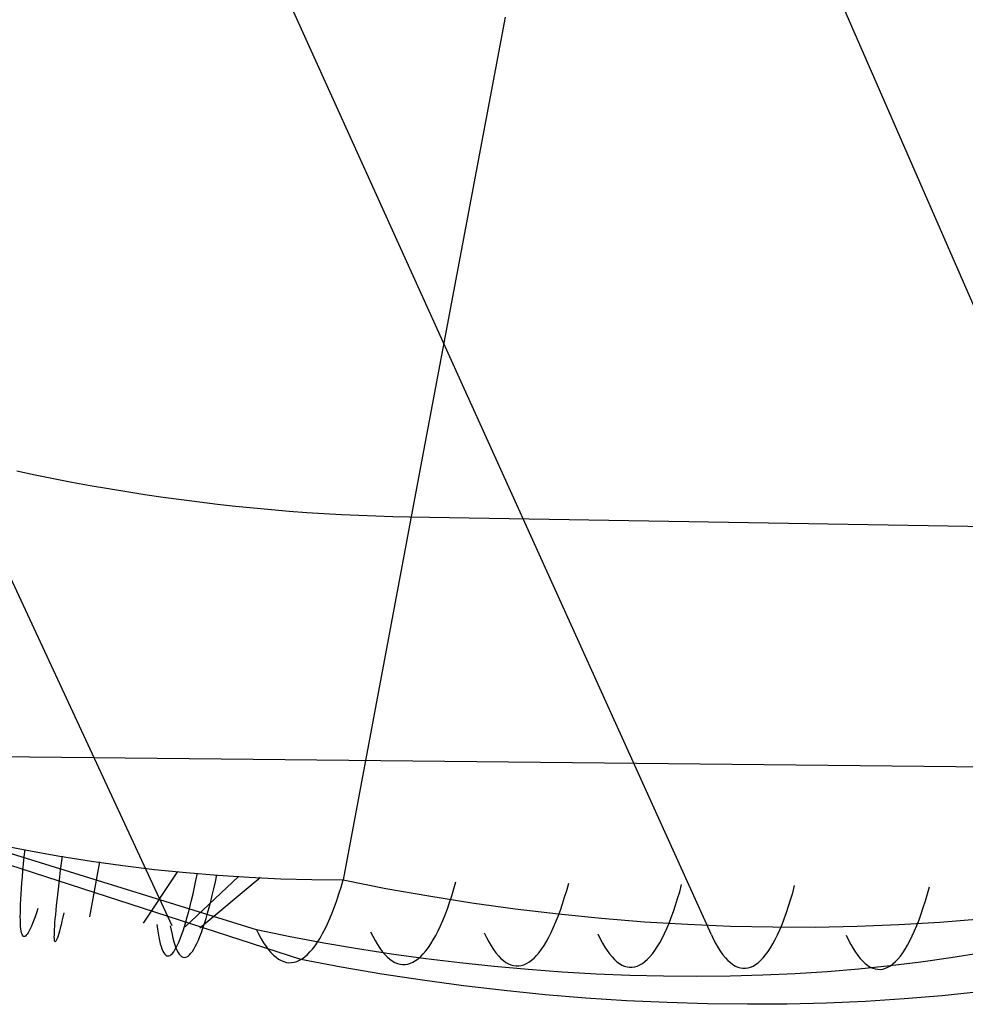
# Model space of a CAD drawing. Header units: millimetres. Extents: x 119 to 175.9, y -203.1 to -153.8.
# Tile 202 of 256: x 173.448 to 173.745, y -202.208 to -201.898. Entities that reach past the tile are written whole.
import ezdxf

# ---------------------------------------------------------------- set-up
doc = ezdxf.new("R2010")
doc.units = ezdxf.units.MM
doc.header["$MEASUREMENT"] = 0
doc.layers.add('Livello 03', color=5, linetype='Continuous', true_color=0x0000ff)

msp = doc.modelspace()

# ---------------------------------------------------------------- linework, layer by layer
at = {"layer": 'Livello 03'}
for p, q in [((173.82989, -202.17682, 52.07876), (172.96265, -200.18785, 48.50098)), ((173.66528, -202.18566, 52.1384), (173.07895, -200.89112, 49.72295)), ((173.49594, -202.18289, 52.17912), (173.05403, -201.23227, 50.35787)), ((173.60055, -201.89765, 52.58506), (173.57459, -202.03543, 52.43527)), ((173.57459, -202.03543, 52.43527), (173.54962, -202.16846, 52.28108)), ((173.44716, -202.04011, 52.40991), (173.4529, -202.04132, 52.41063)), ((173.4529, -202.04132, 52.41063), (173.45864, -202.04249, 52.41124)), ((173.45864, -202.04249, 52.41124), (173.46439, -202.04359, 52.41175)), ((173.46439, -202.04359, 52.41175), (173.47015, -202.04465, 52.41215)), ((173.47015, -202.04465, 52.41215), (173.4759, -202.04565, 52.41245)), ((173.4759, -202.04565, 52.41245), (173.48165, -202.04659, 52.41265)), ((173.48165, -202.04659, 52.41265), (173.48739, -202.04748, 52.41274)), ((173.48739, -202.04748, 52.41274), (173.49312, -202.04832, 52.41273)), ((173.49312, -202.04832, 52.41273), (173.49883, -202.0491, 52.41263)), ((173.49883, -202.0491, 52.41263), (173.50453, -202.04983, 52.41242)), ((173.50453, -202.04983, 52.41242), (173.51021, -202.05051, 52.41212)), ((173.51021, -202.05051, 52.41212), (173.51587, -202.05113, 52.41172)), ((173.51587, -202.05113, 52.41172), (173.5215, -202.0517, 52.41122)), ((173.5215, -202.0517, 52.41122), (173.5271, -202.05221, 52.41064)), ((173.5271, -202.05221, 52.41064), (173.53266, -202.05268, 52.40996)), ((173.53266, -202.05268, 52.40996), (173.5382, -202.05309, 52.40919)), ((173.5382, -202.05309, 52.40919), (173.54369, -202.05345, 52.40833)), ((173.54369, -202.05345, 52.40833), (173.54915, -202.05376, 52.40738)), ((173.54915, -202.05376, 52.40738), (173.55456, -202.05402, 52.40635)), ((173.55456, -202.05402, 52.40635), (173.55993, -202.05423, 52.40524)), ((173.55993, -202.05423, 52.40524), (173.56525, -202.05439, 52.40405)), ((173.56525, -202.05439, 52.40405), (173.57052, -202.0545, 52.40277)), ((173.57052, -202.0545, 52.40277), (173.80148, -202.0584, 52.34506)), ((173.53634, -202.19347, 52.23002), (173.26355, -202.10496, 52.14673)), ((173.52244, -202.18418, 52.17409), (173.31044, -202.11846, 52.10694)), ((173.89751, -202.13457, 51.98045), (173.32372, -202.12866, 52.12323)), ((173.44104, -202.15733, 52.28919), (173.45084, -202.15926, 52.28988)), ((173.44949, -202.16119, 52.28726), (173.44973, -202.15892, 52.28974)), ((173.44927, -202.16337, 52.28471), (173.44949, -202.16119, 52.28726)), ((173.45084, -202.15926, 52.28988), (173.46068, -202.161, 52.29028)), ((173.46068, -202.161, 52.29028), (173.47056, -202.16257, 52.2904)), ((173.46117, -202.16325, 52.28775), (173.46145, -202.161, 52.29023)), ((173.44907, -202.16546, 52.28208), (173.44927, -202.16337, 52.28471)), ((173.46089, -202.16542, 52.28519), (173.46117, -202.16325, 52.28775)), ((173.47004, -202.18005, 52.18092), (173.47322, -202.16283, 52.29032)), ((173.47056, -202.16257, 52.2904), (173.48047, -202.16396, 52.29023)), ((173.48047, -202.16396, 52.29023), (173.4904, -202.16516, 52.28978)), ((173.4904, -202.16516, 52.28978), (173.50033, -202.16618, 52.28903)), ((173.44873, -202.16938, 52.27662), (173.44889, -202.16746, 52.27938)), ((173.44889, -202.16746, 52.27938), (173.44907, -202.16546, 52.28208)), ((173.4604, -202.16949, 52.27986), (173.46064, -202.1675, 52.28256)), ((173.46064, -202.1675, 52.28256), (173.46089, -202.16542, 52.28519)), ((173.48692, -202.18208, 52.18009), (173.49773, -202.16581, 52.28921)), ((173.49999, -202.1832, 52.17857), (173.51677, -202.16736, 52.28715)), ((173.50033, -202.16618, 52.28903), (173.51025, -202.16701, 52.28801)), ((173.50341, -202.16861, 52.28618), (173.50387, -202.16638, 52.28866)), ((173.50461, -202.1835, 52.17784), (173.52353, -202.16775, 52.28616)), ((173.50952, -202.16911, 52.28553), (173.51, -202.16688, 52.288)), ((173.51025, -202.16701, 52.28801), (173.52015, -202.16765, 52.2867)), ((173.52015, -202.16765, 52.2867), (173.53002, -202.16811, 52.2851)), ((173.53002, -202.16811, 52.2851), (173.53984, -202.16838, 52.28323)), ((173.53984, -202.16838, 52.28323), (173.54962, -202.16846, 52.28108)), ((173.54896, -202.17071, 52.27863), (173.54962, -202.16846, 52.28108)), ((173.54962, -202.16846, 52.28108), (173.56306, -202.17111, 52.28157)), ((173.44848, -202.17292, 52.2709), (173.4486, -202.17119, 52.27379)), ((173.4486, -202.17119, 52.27379), (173.44873, -202.16938, 52.27662)), ((173.45998, -202.17319, 52.27426), (173.46018, -202.17139, 52.27709)), ((173.46018, -202.17139, 52.27709), (173.4604, -202.16949, 52.27986)), ((173.50249, -202.17281, 52.281), (173.50295, -202.17075, 52.28363)), ((173.50295, -202.17075, 52.28363), (173.50341, -202.16861, 52.28618)), ((173.50854, -202.17331, 52.28035), (173.50903, -202.17126, 52.28298)), ((173.50903, -202.17126, 52.28298), (173.50952, -202.16911, 52.28553)), ((173.54829, -202.17287, 52.27611), (173.54896, -202.17071, 52.27863)), ((173.56306, -202.17111, 52.28157), (173.57656, -202.1735, 52.28167)), ((173.58374, -202.17345, 52.26725), (173.58439, -202.17128, 52.26977)), ((173.58439, -202.17128, 52.26977), (173.58503, -202.16903, 52.27222)), ((173.61985, -202.17177, 52.26101), (173.62048, -202.16951, 52.26347)), ((173.65533, -202.17217, 52.25233), (173.65595, -202.16991, 52.2548)), ((173.69082, -202.1725, 52.24373), (173.69143, -202.17024, 52.2462)), ((173.73312, -202.17285, 52.23352), (173.73374, -202.17059, 52.236)), ((173.44832, -202.17607, 52.26496), (173.44839, -202.17454, 52.26796)), ((173.44839, -202.17454, 52.26796), (173.44848, -202.17292, 52.2709)), ((173.45979, -202.1749, 52.27137), (173.45998, -202.17319, 52.27426)), ((173.50203, -202.17477, 52.27831), (173.50249, -202.17281, 52.281)), ((173.50804, -202.17527, 52.27766), (173.50854, -202.17331, 52.28035)), ((173.5476, -202.17494, 52.27352), (173.54829, -202.17287, 52.27611)), ((173.57656, -202.1735, 52.28167), (173.59009, -202.17564, 52.28138)), ((173.58306, -202.17552, 52.26465), (173.58374, -202.17345, 52.26725)), ((173.61854, -202.17601, 52.25588), (173.6192, -202.17393, 52.25848)), ((173.6192, -202.17393, 52.25848), (173.61985, -202.17177, 52.26101)), ((173.65403, -202.17641, 52.24719), (173.65469, -202.17433, 52.2498)), ((173.65469, -202.17433, 52.2498), (173.65533, -202.17217, 52.25233)), ((173.68953, -202.17675, 52.23857), (173.69018, -202.17467, 52.24118)), ((173.69018, -202.17467, 52.24118), (173.69082, -202.1725, 52.24373)), ((173.73249, -202.17503, 52.23097), (173.73312, -202.17285, 52.23352)), ((173.44824, -202.17882, 52.25882), (173.44827, -202.17749, 52.26191)), ((173.44827, -202.17749, 52.26191), (173.44832, -202.17607, 52.26496)), ((173.45378, -202.17748, 52.18051), (173.45333, -202.1788, 52.18357)), ((173.45947, -202.17801, 52.26542), (173.45962, -202.1765, 52.26842)), ((173.45962, -202.1765, 52.26842), (173.45979, -202.1749, 52.27137)), ((173.50111, -202.17841, 52.27272), (173.50157, -202.17664, 52.27555)), ((173.50157, -202.17664, 52.27555), (173.50203, -202.17477, 52.27831)), ((173.50706, -202.17891, 52.27208), (173.50755, -202.17714, 52.2749)), ((173.50755, -202.17714, 52.2749), (173.50804, -202.17527, 52.27766)), ((173.54618, -202.1788, 52.26814), (173.5469, -202.17692, 52.27086)), ((173.5469, -202.17692, 52.27086), (173.5476, -202.17494, 52.27352)), ((173.58167, -202.17938, 52.25926), (173.58237, -202.1775, 52.26199)), ((173.58237, -202.1775, 52.26199), (173.58306, -202.17552, 52.26465)), ((173.59009, -202.17564, 52.28138), (173.60365, -202.17752, 52.2807)), ((173.60365, -202.17752, 52.2807), (173.61722, -202.17914, 52.27962)), ((173.61786, -202.17799, 52.25321), (173.61854, -202.17601, 52.25588)), ((173.65336, -202.17839, 52.24451), (173.65403, -202.17641, 52.24719)), ((173.68887, -202.17874, 52.23588), (173.68953, -202.17675, 52.23857)), ((173.73119, -202.1791, 52.22565), (173.73185, -202.17711, 52.22835)), ((173.73185, -202.17711, 52.22835), (173.73249, -202.17503, 52.23097)), ((173.44823, -202.18003, 52.25568), (173.44824, -202.17882, 52.25882)), ((173.44825, -202.18114, 52.2525), (173.44823, -202.18003, 52.25568)), ((173.4529, -202.18002, 52.18668), (173.45249, -202.18113, 52.18983)), ((173.45333, -202.1788, 52.18357), (173.4529, -202.18002, 52.18668)), ((173.45912, -202.18192, 52.25613), (173.45922, -202.18072, 52.25927)), ((173.45922, -202.18072, 52.25927), (173.45934, -202.17942, 52.26237)), ((173.45934, -202.17942, 52.26237), (173.45947, -202.17801, 52.26542)), ((173.46159, -202.18019, 52.18393), (173.46129, -202.18143, 52.18704)), ((173.4619, -202.17884, 52.18086), (173.46159, -202.18019, 52.18393)), ((173.50021, -202.18166, 52.26689), (173.50066, -202.18008, 52.26983)), ((173.50066, -202.18008, 52.26983), (173.50111, -202.17841, 52.27272)), ((173.50608, -202.18215, 52.26626), (173.50657, -202.18058, 52.2692)), ((173.50657, -202.18058, 52.2692), (173.50706, -202.17891, 52.27208)), ((173.54471, -202.18227, 52.26251), (173.54545, -202.18058, 52.26536)), ((173.54545, -202.18058, 52.26536), (173.54618, -202.1788, 52.26814)), ((173.58095, -202.18116, 52.25647), (173.58167, -202.17938, 52.25926)), ((173.61646, -202.18165, 52.24767), (173.61716, -202.17987, 52.25047)), ((173.61716, -202.17987, 52.25047), (173.61786, -202.17799, 52.25321)), ((173.61722, -202.17914, 52.27962), (173.63079, -202.18049, 52.27815)), ((173.63079, -202.18049, 52.27815), (173.64432, -202.18158, 52.27629)), ((173.65198, -202.18207, 52.23896), (173.65268, -202.18028, 52.24177)), ((173.65268, -202.18028, 52.24177), (173.65336, -202.17839, 52.24451)), ((173.6875, -202.18242, 52.23032), (173.68819, -202.18063, 52.23313)), ((173.68819, -202.18063, 52.23313), (173.68887, -202.17874, 52.23588)), ((173.73051, -202.18099, 52.22289), (173.73119, -202.1791, 52.22565)), ((173.73708, -202.18169, 52.25259), (173.74985, -202.18063, 52.24773)), ((173.44828, -202.18215, 52.24929), (173.44825, -202.18114, 52.2525)), ((173.44834, -202.18304, 52.24605), (173.44828, -202.18215, 52.24929)), ((173.44842, -202.18382, 52.24278), (173.44834, -202.18304, 52.24605)), ((173.44852, -202.1845, 52.23948), (173.44842, -202.18382, 52.24278)), ((173.45135, -202.18382, 52.19949), (173.45101, -202.18449, 52.20277)), ((173.45171, -202.18303, 52.19624), (173.45135, -202.18382, 52.19949)), ((173.45209, -202.18213, 52.19301), (173.45171, -202.18303, 52.19624)), ((173.45249, -202.18113, 52.18983), (173.45209, -202.18213, 52.19301)), ((173.45898, -202.18399, 52.24973), (173.45904, -202.18301, 52.25295)), ((173.45904, -202.18301, 52.25295), (173.45912, -202.18192, 52.25613)), ((173.46075, -202.18359, 52.19338), (173.46051, -202.18451, 52.19661)), ((173.46102, -202.18256, 52.19019), (173.46075, -202.18359, 52.19338)), ((173.46129, -202.18143, 52.18704), (173.46102, -202.18256, 52.19019)), ((173.49114, -202.18248, 52.17968), (173.49132, -202.18389, 52.18273)), ((173.49132, -202.18389, 52.18273), (173.49152, -202.1852, 52.18583)), ((173.49535, -202.18284, 52.1792), (173.49561, -202.18426, 52.18224)), ((173.49933, -202.18449, 52.26085), (173.49977, -202.18313, 52.2639)), ((173.49977, -202.18313, 52.2639), (173.50021, -202.18166, 52.26689)), ((173.50511, -202.18499, 52.26023), (173.50559, -202.18362, 52.26327)), ((173.50559, -202.18362, 52.26327), (173.50608, -202.18215, 52.26626)), ((173.54318, -202.18532, 52.25667), (173.54395, -202.18385, 52.25962)), ((173.54395, -202.18385, 52.25962), (173.54471, -202.18227, 52.26251)), ((173.57947, -202.18443, 52.25071), (173.58021, -202.18285, 52.25362)), ((173.58021, -202.18285, 52.25362), (173.58095, -202.18116, 52.25647)), ((173.615, -202.18492, 52.24191), (173.61574, -202.18334, 52.24482)), ((173.61574, -202.18334, 52.24482), (173.61646, -202.18165, 52.24767)), ((173.64432, -202.18158, 52.27629), (173.65782, -202.1824, 52.27404)), ((173.65054, -202.18533, 52.23318), (173.65126, -202.18375, 52.2361)), ((173.65126, -202.18375, 52.2361), (173.65198, -202.18207, 52.23896)), ((173.65782, -202.1824, 52.27404), (173.67126, -202.18295, 52.27141)), ((173.67126, -202.18295, 52.27141), (173.68463, -202.18323, 52.26839)), ((173.68463, -202.18323, 52.26839), (173.69792, -202.18325, 52.265)), ((173.68679, -202.1841, 52.22745), (173.6875, -202.18242, 52.23032)), ((173.69792, -202.18325, 52.265), (173.71109, -202.183, 52.26123)), ((173.71109, -202.183, 52.26123), (173.72415, -202.18247, 52.25709)), ((173.72415, -202.18247, 52.25709), (173.73708, -202.18169, 52.25259)), ((173.72911, -202.18447, 52.21719), (173.72982, -202.18278, 52.22007)), ((173.72982, -202.18278, 52.22007), (173.73051, -202.18099, 52.22289)), ((173.44864, -202.18506, 52.23617), (173.44852, -202.1845, 52.23948)), ((173.44879, -202.18551, 52.23284), (173.44864, -202.18506, 52.23617)), ((173.44895, -202.18585, 52.22949), (173.44879, -202.18551, 52.23284)), ((173.44914, -202.18608, 52.22614), (173.44895, -202.18585, 52.22949)), ((173.44935, -202.18619, 52.22278), (173.44914, -202.18608, 52.22614)), ((173.44957, -202.18619, 52.21942), (173.44935, -202.18619, 52.22278)), ((173.44982, -202.18608, 52.21607), (173.44957, -202.18619, 52.21942)), ((173.45009, -202.18585, 52.21272), (173.44982, -202.18608, 52.21607)), ((173.45038, -202.18551, 52.20939), (173.45009, -202.18585, 52.21272)), ((173.45068, -202.18506, 52.20607), (173.45038, -202.18551, 52.20939)), ((173.45101, -202.18449, 52.20277), (173.45068, -202.18506, 52.20607)), ((173.45891, -202.18628, 52.23991), (173.45892, -202.18563, 52.24321)), ((173.45893, -202.18683, 52.23659), (173.45891, -202.18628, 52.23991)), ((173.45892, -202.18563, 52.24321), (173.45894, -202.18487, 52.24648)), ((173.45896, -202.18726, 52.23325), (173.45893, -202.18683, 52.23659)), ((173.45894, -202.18487, 52.24648), (173.45898, -202.18399, 52.24973)), ((173.45987, -202.18661, 52.20645), (173.4597, -202.18709, 52.20978)), ((173.46007, -202.18602, 52.20315), (173.45987, -202.18661, 52.20645)), ((173.46028, -202.18532, 52.19986), (173.46007, -202.18602, 52.20315)), ((173.46051, -202.18451, 52.19661), (173.46028, -202.18532, 52.19986)), ((173.49152, -202.1852, 52.18583), (173.49174, -202.18641, 52.18896)), ((173.49174, -202.18641, 52.18896), (173.49196, -202.1875, 52.19214)), ((173.49561, -202.18426, 52.18224), (173.49588, -202.18558, 52.18533)), ((173.49588, -202.18558, 52.18533), (173.49616, -202.18679, 52.18846)), ((173.49616, -202.18679, 52.18846), (173.49646, -202.18789, 52.19163)), ((173.49804, -202.18796, 52.25146), (173.49846, -202.18691, 52.25463)), ((173.49846, -202.18691, 52.25463), (173.49889, -202.18576, 52.25776)), ((173.49889, -202.18576, 52.25776), (173.49933, -202.18449, 52.26085)), ((173.50415, -202.1874, 52.25402), (173.50462, -202.18625, 52.25714)), ((173.50462, -202.18625, 52.25714), (173.50511, -202.18499, 52.26023)), ((173.53296, -202.18632, 52.17539), (173.52244, -202.18418, 52.17409)), ((173.52244, -202.18418, 52.17409), (173.52316, -202.18563, 52.17706)), ((173.52316, -202.18563, 52.17706), (173.5239, -202.18698, 52.18008)), ((173.5239, -202.18698, 52.18008), (173.52465, -202.18822, 52.18314)), ((173.54354, -202.1883, 52.17636), (173.53296, -202.18632, 52.17539)), ((173.54162, -202.18796, 52.25063), (173.54241, -202.1867, 52.25367)), ((173.54241, -202.1867, 52.25367), (173.54318, -202.18532, 52.25667)), ((173.55821, -202.18471, 52.16507), (173.55892, -202.18617, 52.16804)), ((173.55892, -202.18617, 52.16804), (173.55965, -202.18752, 52.17107)), ((173.57795, -202.18728, 52.24476), (173.57872, -202.18591, 52.24776)), ((173.57872, -202.18591, 52.24776), (173.57947, -202.18443, 52.25071)), ((173.59395, -202.18512, 52.15612), (173.59466, -202.18659, 52.1591)), ((173.59466, -202.18659, 52.1591), (173.59538, -202.18795, 52.16212)), ((173.6135, -202.18777, 52.23594), (173.61426, -202.1864, 52.23895)), ((173.61426, -202.1864, 52.23895), (173.615, -202.18492, 52.24191)), ((173.62964, -202.18544, 52.14723), (173.63035, -202.18691, 52.15021)), ((173.63035, -202.18691, 52.15021), (173.63108, -202.18827, 52.15324)), ((173.64906, -202.18819, 52.2272), (173.6498, -202.18681, 52.23022)), ((173.6498, -202.18681, 52.23022), (173.65054, -202.18533, 52.23318)), ((173.66528, -202.18566, 52.1384), (173.66599, -202.18714, 52.14138)), ((173.68534, -202.18717, 52.22155), (173.68607, -202.18569, 52.22453)), ((173.68607, -202.18569, 52.22453), (173.68679, -202.1841, 52.22745)), ((173.70764, -202.18585, 52.1279), (173.70834, -202.18735, 52.13089)), ((173.72766, -202.18754, 52.21127), (173.72839, -202.18606, 52.21426)), ((173.72839, -202.18606, 52.21426), (173.72911, -202.18447, 52.21719)), ((173.45901, -202.18757, 52.2299), (173.45896, -202.18726, 52.23325)), ((173.45908, -202.18777, 52.22655), (173.45901, -202.18757, 52.2299)), ((173.45917, -202.18786, 52.22319), (173.45908, -202.18777, 52.22655)), ((173.45927, -202.18784, 52.21983), (173.45917, -202.18786, 52.22319)), ((173.45939, -202.1877, 52.21647), (173.45927, -202.18784, 52.21983)), ((173.45954, -202.18745, 52.21312), (173.45939, -202.1877, 52.21647)), ((173.4597, -202.18709, 52.20978), (173.45954, -202.18745, 52.21312)), ((173.49196, -202.1875, 52.19214), (173.4922, -202.18849, 52.19535)), ((173.4922, -202.18849, 52.19535), (173.49246, -202.18936, 52.19859)), ((173.49246, -202.18936, 52.19859), (173.49272, -202.19013, 52.20186)), ((173.49272, -202.19013, 52.20186), (173.493, -202.19078, 52.20515)), ((173.49646, -202.18789, 52.19163), (173.49677, -202.18888, 52.19483)), ((173.49677, -202.18888, 52.19483), (173.49709, -202.18977, 52.19806)), ((173.49681, -202.19043, 52.24175), (173.49721, -202.18972, 52.24502)), ((173.49709, -202.18977, 52.19806), (173.49743, -202.19054, 52.20132)), ((173.49721, -202.18972, 52.24502), (173.49762, -202.18889, 52.24826)), ((173.49762, -202.18889, 52.24826), (173.49804, -202.18796, 52.25146)), ((173.50274, -202.1902, 52.24442), (173.5032, -202.18937, 52.24765)), ((173.5032, -202.18937, 52.24765), (173.50367, -202.18844, 52.25085)), ((173.50367, -202.18844, 52.25085), (173.50415, -202.1874, 52.25402)), ((173.52465, -202.18822, 52.18314), (173.52541, -202.18935, 52.18624)), ((173.52541, -202.18935, 52.18624), (173.52618, -202.19037, 52.18938)), ((173.54002, -202.19016, 52.24442), (173.54082, -202.18911, 52.24754)), ((173.54082, -202.18911, 52.24754), (173.54162, -202.18796, 52.25063)), ((173.55417, -202.19011, 52.177), (173.54354, -202.1883, 52.17636)), ((173.56485, -202.19175, 52.17731), (173.55417, -202.19011, 52.177)), ((173.55965, -202.18752, 52.17107), (173.5604, -202.18876, 52.17413)), ((173.5604, -202.18876, 52.17413), (173.56115, -202.1899, 52.17723)), ((173.56115, -202.1899, 52.17723), (173.56191, -202.19092, 52.18037)), ((173.5756, -202.19074, 52.23549), (173.57639, -202.1897, 52.23862)), ((173.57639, -202.1897, 52.23862), (173.57717, -202.18854, 52.24171)), ((173.57717, -202.18854, 52.24171), (173.57795, -202.18728, 52.24476)), ((173.59538, -202.18795, 52.16212), (173.59612, -202.18919, 52.16519)), ((173.59612, -202.18919, 52.16519), (173.59687, -202.19033, 52.1683)), ((173.61196, -202.19019, 52.22979), (173.61274, -202.18903, 52.23288)), ((173.61274, -202.18903, 52.23288), (173.6135, -202.18777, 52.23594)), ((173.63108, -202.18827, 52.15324), (173.63181, -202.18953, 52.15631)), ((173.63181, -202.18953, 52.15631), (173.63255, -202.19067, 52.15942)), ((173.64753, -202.1906, 52.22103), (173.6483, -202.18945, 52.22414)), ((173.6483, -202.18945, 52.22414), (173.64906, -202.18819, 52.2272)), ((173.66599, -202.18714, 52.14138), (173.66671, -202.18852, 52.14441)), ((173.66671, -202.18852, 52.14441), (173.66744, -202.18978, 52.14748)), ((173.66744, -202.18978, 52.14748), (173.66818, -202.19094, 52.1506)), ((173.68308, -202.19096, 52.21234), (173.68384, -202.1898, 52.21545)), ((173.68384, -202.1898, 52.21545), (173.6846, -202.18854, 52.21852)), ((173.6846, -202.18854, 52.21852), (173.68534, -202.18717, 52.22155)), ((173.70834, -202.18735, 52.13089), (173.70906, -202.18873, 52.13392)), ((173.70906, -202.18873, 52.13392), (173.70979, -202.19001, 52.137)), ((173.70979, -202.19001, 52.137), (173.71053, -202.19118, 52.14012)), ((173.72617, -202.19018, 52.20516), (173.72692, -202.18891, 52.20824)), ((173.72692, -202.18891, 52.20824), (173.72766, -202.18754, 52.21127)), ((173.493, -202.19078, 52.20515), (173.49329, -202.19132, 52.20846)), ((173.49329, -202.19132, 52.20846), (173.4936, -202.19174, 52.21178)), ((173.4936, -202.19174, 52.21178), (173.49391, -202.19206, 52.21512)), ((173.49391, -202.19206, 52.21512), (173.49424, -202.19225, 52.21846)), ((173.49424, -202.19225, 52.21846), (173.49458, -202.19234, 52.22181)), ((173.49458, -202.19234, 52.22181), (173.49493, -202.19231, 52.22516)), ((173.49493, -202.19231, 52.22516), (173.49528, -202.19216, 52.2285)), ((173.49528, -202.19216, 52.2285), (173.49565, -202.1919, 52.23183)), ((173.49565, -202.1919, 52.23183), (173.49603, -202.19152, 52.23516)), ((173.49603, -202.19152, 52.23516), (173.49642, -202.19103, 52.23847)), ((173.49642, -202.19103, 52.23847), (173.49681, -202.19043, 52.24175)), ((173.49743, -202.19054, 52.20132), (173.49778, -202.1912, 52.20461)), ((173.49778, -202.1912, 52.20461), (173.49814, -202.19174, 52.20791)), ((173.49814, -202.19174, 52.20791), (173.49851, -202.19217, 52.21123)), ((173.49851, -202.19217, 52.21123), (173.49889, -202.19249, 52.21456)), ((173.49889, -202.19249, 52.21456), (173.49928, -202.19269, 52.2179)), ((173.49928, -202.19269, 52.2179), (173.49968, -202.19278, 52.22124)), ((173.49968, -202.19278, 52.22124), (173.5001, -202.19276, 52.22458)), ((173.5001, -202.19276, 52.22458), (173.50052, -202.19261, 52.22792)), ((173.50052, -202.19261, 52.22792), (173.50095, -202.19236, 52.23125)), ((173.50095, -202.19236, 52.23125), (173.50138, -202.19199, 52.23457)), ((173.50138, -202.19199, 52.23457), (173.50183, -202.1915, 52.23787)), ((173.50183, -202.1915, 52.23787), (173.50228, -202.19091, 52.24116)), ((173.50228, -202.19091, 52.24116), (173.50274, -202.1902, 52.24442)), ((173.52618, -202.19037, 52.18938), (173.52696, -202.19128, 52.19255)), ((173.52696, -202.19128, 52.19255), (173.52775, -202.19208, 52.19574)), ((173.52775, -202.19208, 52.19574), (173.52855, -202.19276, 52.19896)), ((173.52855, -202.19276, 52.19896), (173.52935, -202.19333, 52.2022)), ((173.53593, -202.19369, 52.2284), (173.53676, -202.19321, 52.23165)), ((173.53676, -202.19321, 52.23165), (173.53758, -202.19262, 52.23488)), ((173.53758, -202.19262, 52.23488), (173.5384, -202.19191, 52.23809)), ((173.5384, -202.19191, 52.23809), (173.53921, -202.19109, 52.24127)), ((173.53921, -202.19109, 52.24127), (173.54002, -202.19016, 52.24442)), ((173.56191, -202.19092, 52.18037), (173.56269, -202.19183, 52.18354)), ((173.56269, -202.19183, 52.18354), (173.56347, -202.19263, 52.18674)), ((173.56347, -202.19263, 52.18674), (173.56426, -202.19332, 52.18997)), ((173.57556, -202.19323, 52.17729), (173.56485, -202.19175, 52.17731)), ((173.57238, -202.19379, 52.2227), (173.57319, -202.1932, 52.22593)), ((173.57319, -202.1932, 52.22593), (173.574, -202.19249, 52.22915)), ((173.574, -202.19249, 52.22915), (173.5748, -202.19167, 52.23234)), ((173.5748, -202.19167, 52.23234), (173.5756, -202.19074, 52.23549)), ((173.59687, -202.19033, 52.1683), (173.59763, -202.19136, 52.17144)), ((173.59763, -202.19136, 52.17144), (173.5984, -202.19228, 52.17461)), ((173.5984, -202.19228, 52.17461), (173.59917, -202.19308, 52.17782)), ((173.59917, -202.19308, 52.17782), (173.59996, -202.19377, 52.18104)), ((173.6088, -202.19369, 52.21707), (173.6096, -202.19298, 52.22029)), ((173.6096, -202.19298, 52.22029), (173.61039, -202.19216, 52.22349)), ((173.61039, -202.19216, 52.22349), (173.61118, -202.19123, 52.22666)), ((173.61118, -202.19123, 52.22666), (173.61196, -202.19019, 52.22979)), ((173.63255, -202.19067, 52.15942), (173.63331, -202.19171, 52.16257)), ((173.63331, -202.19171, 52.16257), (173.63407, -202.19263, 52.16575)), ((173.63407, -202.19263, 52.16575), (173.63484, -202.19344, 52.16896)), ((173.64519, -202.19339, 52.21152), (173.64598, -202.19258, 52.21472)), ((173.64598, -202.19258, 52.21472), (173.64676, -202.19165, 52.21789)), ((173.64676, -202.19165, 52.21789), (173.64753, -202.1906, 52.22103)), ((173.66818, -202.19094, 52.1506), (173.66893, -202.19198, 52.15375)), ((173.66893, -202.19198, 52.15375), (173.66969, -202.19291, 52.15693)), ((173.66969, -202.19291, 52.15693), (173.67046, -202.19373, 52.16015)), ((173.68076, -202.19374, 52.2028), (173.68154, -202.19293, 52.20601)), ((173.68154, -202.19293, 52.20601), (173.68232, -202.192, 52.20919)), ((173.68232, -202.192, 52.20919), (173.68308, -202.19096, 52.21234)), ((173.71053, -202.19118, 52.14012), (173.71128, -202.19224, 52.14328)), ((173.71128, -202.19224, 52.14328), (173.71204, -202.19318, 52.14647)), ((173.71204, -202.19318, 52.14647), (173.71281, -202.19401, 52.14969)), ((173.72387, -202.1933, 52.19568), (173.72465, -202.19237, 52.19888)), ((173.72465, -202.19237, 52.19888), (173.72541, -202.19133, 52.20203)), ((173.72541, -202.19133, 52.20203), (173.72617, -202.19018, 52.20516)), ((173.74054, -202.19296, 52.13326), (173.73107, -202.1943, 52.1383)), ((173.74983, -202.19146, 52.12794), (173.74054, -202.19296, 52.13326)), ((173.52935, -202.19333, 52.2022), (173.53016, -202.19378, 52.20546)), ((173.53016, -202.19378, 52.20546), (173.53098, -202.19411, 52.20873)), ((173.53098, -202.19411, 52.20873), (173.5318, -202.19434, 52.21201)), ((173.5318, -202.19434, 52.21201), (173.53262, -202.19444, 52.21529)), ((173.53262, -202.19444, 52.21529), (173.53345, -202.19443, 52.21858)), ((173.53345, -202.19443, 52.21858), (173.53428, -202.1943, 52.22186)), ((173.53428, -202.1943, 52.22186), (173.5351, -202.19405, 52.22513)), ((173.5351, -202.19405, 52.22513), (173.53593, -202.19369, 52.2284)), ((173.54905, -202.19585, 52.23076), (173.53634, -202.19347, 52.23002)), ((173.5618, -202.19801, 52.23111), (173.54905, -202.19585, 52.23076)), ((173.56426, -202.19332, 52.18997), (173.56506, -202.19389, 52.19321)), ((173.56506, -202.19389, 52.19321), (173.56586, -202.19434, 52.19647)), ((173.56586, -202.19434, 52.19647), (173.56667, -202.19468, 52.19974)), ((173.56667, -202.19468, 52.19974), (173.56748, -202.1949, 52.20303)), ((173.56748, -202.1949, 52.20303), (173.56829, -202.19501, 52.20632)), ((173.56829, -202.19501, 52.20632), (173.56911, -202.195, 52.2096)), ((173.56911, -202.195, 52.2096), (173.56993, -202.19487, 52.21289)), ((173.56993, -202.19487, 52.21289), (173.57075, -202.19463, 52.21617)), ((173.57075, -202.19463, 52.21617), (173.57156, -202.19427, 52.21944)), ((173.57156, -202.19427, 52.21944), (173.57238, -202.19379, 52.2227)), ((173.58628, -202.19453, 52.17695), (173.57556, -202.19323, 52.17729)), ((173.59701, -202.19566, 52.17627), (173.58628, -202.19453, 52.17695)), ((173.60773, -202.19662, 52.17526), (173.59701, -202.19566, 52.17627)), ((173.59996, -202.19377, 52.18104), (173.60075, -202.19435, 52.18429)), ((173.60075, -202.19435, 52.18429), (173.60154, -202.19481, 52.18756)), ((173.60154, -202.19481, 52.18756), (173.60234, -202.19515, 52.19084)), ((173.60234, -202.19515, 52.19084), (173.60315, -202.19538, 52.19413)), ((173.60315, -202.19538, 52.19413), (173.60396, -202.19548, 52.19742)), ((173.60396, -202.19548, 52.19742), (173.60476, -202.19548, 52.20072)), ((173.60476, -202.19548, 52.20072), (173.60557, -202.19535, 52.20401)), ((173.60557, -202.19535, 52.20401), (173.60638, -202.19511, 52.20729)), ((173.60638, -202.19511, 52.20729), (173.60719, -202.19475, 52.21057)), ((173.60719, -202.19475, 52.21057), (173.608, -202.19428, 52.21383)), ((173.608, -202.19428, 52.21383), (173.6088, -202.19369, 52.21707)), ((173.63484, -202.19344, 52.16896), (173.63562, -202.19414, 52.17219)), ((173.63562, -202.19414, 52.17219), (173.63641, -202.19472, 52.17544)), ((173.63641, -202.19472, 52.17544), (173.6372, -202.19518, 52.17872)), ((173.6372, -202.19518, 52.17872), (173.63799, -202.19553, 52.182)), ((173.63799, -202.19553, 52.182), (173.63879, -202.19576, 52.18529)), ((173.63879, -202.19576, 52.18529), (173.63959, -202.19587, 52.18859)), ((173.63959, -202.19587, 52.18859), (173.6404, -202.19587, 52.1919)), ((173.6404, -202.19587, 52.1919), (173.6412, -202.19575, 52.1952)), ((173.6412, -202.19575, 52.1952), (173.642, -202.19551, 52.19849)), ((173.642, -202.19551, 52.19849), (173.6428, -202.19516, 52.20177)), ((173.6428, -202.19516, 52.20177), (173.6436, -202.19468, 52.20504)), ((173.6436, -202.19468, 52.20504), (173.6444, -202.1941, 52.20829)), ((173.6444, -202.1941, 52.20829), (173.64519, -202.19339, 52.21152)), ((173.67046, -202.19373, 52.16015), (173.67124, -202.19443, 52.16339)), ((173.67124, -202.19443, 52.16339), (173.67202, -202.19502, 52.16665)), ((173.67202, -202.19502, 52.16665), (173.67281, -202.19549, 52.16992)), ((173.67281, -202.19549, 52.16992), (173.6736, -202.19584, 52.17322)), ((173.6736, -202.19584, 52.17322), (173.67439, -202.19608, 52.17652)), ((173.67439, -202.19608, 52.17652), (173.67519, -202.1962, 52.17982)), ((173.67519, -202.1962, 52.17982), (173.67599, -202.1962, 52.18313)), ((173.67599, -202.1962, 52.18313), (173.67679, -202.19608, 52.18644)), ((173.67679, -202.19608, 52.18644), (173.67759, -202.19585, 52.18974)), ((173.67759, -202.19585, 52.18974), (173.67838, -202.1955, 52.19303)), ((173.67838, -202.1955, 52.19303), (173.67918, -202.19503, 52.19631)), ((173.67918, -202.19503, 52.19631), (173.67997, -202.19444, 52.19957)), ((173.67997, -202.19444, 52.19957), (173.68076, -202.19374, 52.2028)), ((173.72144, -202.19546, 52.14306), (173.71164, -202.19645, 52.14752)), ((173.71281, -202.19401, 52.14969), (173.71359, -202.19472, 52.15293)), ((173.71359, -202.19472, 52.15293), (173.71437, -202.19532, 52.1562)), ((173.71437, -202.19532, 52.1562), (173.71515, -202.1958, 52.15949)), ((173.71515, -202.1958, 52.15949), (173.71594, -202.19616, 52.16279)), ((173.71594, -202.19616, 52.16279), (173.71674, -202.19641, 52.1661)), ((173.71913, -202.19643, 52.17605), (173.71993, -202.1962, 52.17936)), ((173.71993, -202.1962, 52.17936), (173.72072, -202.19585, 52.18266)), ((173.72072, -202.19585, 52.18266), (173.72152, -202.19539, 52.18595)), ((173.73107, -202.1943, 52.1383), (173.72144, -202.19546, 52.14306)), ((173.72152, -202.19539, 52.18595), (173.72231, -202.19481, 52.18922)), ((173.72231, -202.19481, 52.18922), (173.72309, -202.19411, 52.19246)), ((173.72309, -202.19411, 52.19246), (173.72387, -202.1933, 52.19568)), ((173.5746, -202.19996, 52.23108), (173.5618, -202.19801, 52.23111)), ((173.61842, -202.1974, 52.17392), (173.60773, -202.19662, 52.17526)), ((173.62909, -202.198, 52.17226), (173.61842, -202.1974, 52.17392)), ((173.6397, -202.19843, 52.17027), (173.62909, -202.198, 52.17226)), ((173.65026, -202.19868, 52.16796), (173.6397, -202.19843, 52.17027)), ((173.66074, -202.19875, 52.16533), (173.65026, -202.19868, 52.16796)), ((173.67114, -202.19865, 52.16239), (173.66074, -202.19875, 52.16533)), ((173.68144, -202.19836, 52.15913), (173.67114, -202.19865, 52.16239)), ((173.69163, -202.1979, 52.15556), (173.68144, -202.19836, 52.15913)), ((173.7017, -202.19727, 52.15169), (173.69163, -202.1979, 52.15556)), ((173.71164, -202.19645, 52.14752), (173.7017, -202.19727, 52.15169)), ((173.71674, -202.19641, 52.1661), (173.71753, -202.19653, 52.16941)), ((173.71753, -202.19653, 52.16941), (173.71833, -202.19654, 52.17273)), ((173.71833, -202.19654, 52.17273), (173.71913, -202.19643, 52.17605)), ((173.58742, -202.20169, 52.23066), (173.5746, -202.19996, 52.23108)), ((173.60025, -202.2032, 52.22986), (173.58742, -202.20169, 52.23066)), ((173.61308, -202.20449, 52.22868), (173.60025, -202.2032, 52.22986)), ((173.62589, -202.20555, 52.22711), (173.61308, -202.20449, 52.22868)), ((173.63866, -202.20638, 52.22516), (173.62589, -202.20555, 52.22711)), ((173.73776, -202.20483, 52.19625), (173.7258, -202.20582, 52.20112)), ((173.74954, -202.20361, 52.19103), (173.73776, -202.20483, 52.19625)), ((173.65138, -202.20698, 52.22283), (173.63866, -202.20638, 52.22516)), ((173.66403, -202.20736, 52.22013), (173.65138, -202.20698, 52.22283)), ((173.67661, -202.20751, 52.21706), (173.66403, -202.20736, 52.22013)), ((173.68909, -202.20743, 52.21362), (173.67661, -202.20751, 52.21706)), ((173.70145, -202.20712, 52.20981), (173.68909, -202.20743, 52.21362)), ((173.7137, -202.20658, 52.20564), (173.70145, -202.20712, 52.20981)), ((173.7258, -202.20582, 52.20112), (173.7137, -202.20658, 52.20564))]:
    msp.add_line(p, q, dxfattribs=at)

doc.saveas('drawing.dxf')
